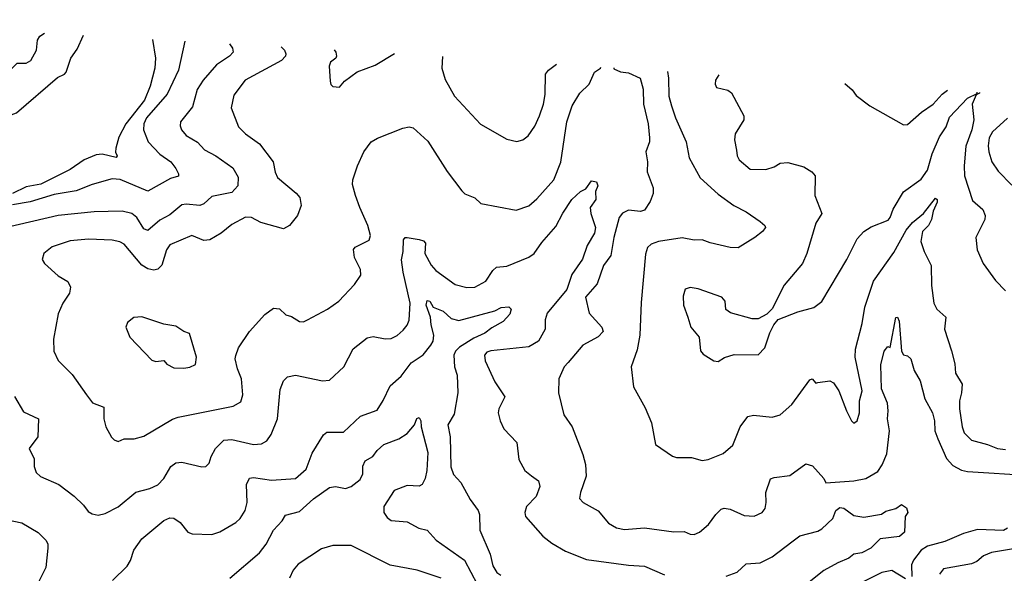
# Model space of a CAD drawing. Extents: x 1245432 to 1420865, y 606325 to 671314.
# Tile 120 of 256: x 1285832 to 1290770, y 665969 to 668748. Entities that reach past the tile are written whole.
import ezdxf

# ---------------------------------------------------------------- set-up
doc = ezdxf.new("R2010")
doc.units = 0

msp = doc.modelspace()

# ---------------------------------------------------------------- linework, layer by layer
at = {"layer": '0CON20XD'}
for points in [[(1284831.7, 668748.3), (1284871.5, 668641.5), (1284919.4, 668595), (1284965.4, 668525.4), (1285015, 668473.3), (1285035, 668437.5), (1285097.1, 668165), (1285135, 668098), (1285158, 668075), (1285215, 668014.3), (1285305, 668006.2), (1285355, 668021.8), (1285435, 668033.1), (1285635.2, 668164.9), (1285701.7, 668238.3), (1285815, 668280.9), (1286021.7, 668458.3), (1286055.8, 668474.2), (1286065.4, 668485), (1286088.8, 668555), (1286120.4, 668599.6), (1286151.6, 668669.7)], [(1285112.3, 668730.8), (1285125.5, 668705.5), (1285175, 668660.8), (1285209.4, 668619.4), (1285246.1, 668596.1), (1285265.4, 668575.4), (1285309.2, 668475), (1285315.7, 668445), (1285319.2, 668425), (1285345, 668372.5), (1285375, 668342.5), (1285415, 668328.8), (1285455, 668330.8), (1285655, 668412.9), (1285784.7, 668495.3), (1285819.4, 668530.6), (1285865, 668529.6), (1285887, 668543), (1285916.4, 668595), (1285921.1, 668645), (1285932.9, 668665), (1285956.9, 668681.1)], [(1286884.1, 668626.8), (1286899.4, 668605), (1286902.5, 668585), (1286884.2, 668565), (1286818.8, 668521.2), (1286752.1, 668445), (1286722.7, 668397.3), (1286699.1, 668310.9), (1286637.5, 668235), (1286635.8, 668215), (1286642.5, 668195), (1286667.2, 668167.2), (1286724.1, 668134.1), (1286758.6, 668095), (1286815.3, 668065.3), (1286900.8, 668005), (1286927.9, 667957.9), (1286926.2, 667915), (1286895, 667881.1), (1286795, 667860), (1286755.3, 667824.7), (1286735.3, 667814.7), (1286667.2, 667822.8), (1286645, 667818.5), (1286585, 667768.6), (1286535, 667742.2), (1286475, 667690.5), (1286455, 667697.8), (1286418.7, 667755), (1286394.4, 667775.6), (1286345, 667786.9), (1286205, 667784.1), (1286025, 667765.3), (1285685, 667686.4)], [(1286497.1, 668649.5), (1286512.8, 668555), (1286509.8, 668505), (1286486.2, 668415), (1286457.5, 668345), (1286364.8, 668225), (1286328.5, 668158.5), (1286313.4, 668103.4), (1286313.1, 668083.1), (1286320.8, 668065), (1286315, 668056.2), (1286245, 668073.4), (1286215, 668070.2), (1286154.8, 668045.2), (1286084.5, 667995.5), (1285937.6, 667922.4), (1285865, 667910), (1285795, 667876.3)], [(1286659.4, 668640), (1286628, 668495), (1286571.5, 668375), (1286468.1, 668255), (1286454.7, 668225), (1286452.9, 668195), (1286476.5, 668135), (1286535, 668072.7), (1286589.4, 668035), (1286615, 668001.2), (1286628.5, 667975), (1286627.5, 667962.5), (1286588.5, 667951.5), (1286475, 667887.9), (1286335, 667945.3), (1286295, 667950), (1286195, 667921.2), (1286115, 667888.8), (1286005, 667871.1), (1285885, 667834.4), (1285795, 667818.4)], [(1287143, 668611.6), (1287160.6, 668595), (1287167, 668577), (1287164.3, 668565), (1287145, 668543.6), (1286962.9, 668445), (1286905, 668368.8), (1286892.9, 668305), (1286929.7, 668209.7), (1286965, 668175.7), (1287035, 668124.4), (1287103.1, 668035), (1287112.4, 667982.4), (1287125.3, 667955.3), (1287217.7, 667877.7), (1287236, 667856), (1287242.7, 667815), (1287224.6, 667765), (1287185, 667715.4), (1287155, 667699.2), (1287040.5, 667730.5), (1286993.8, 667755), (1286965, 667757.3), (1286895, 667720.6), (1286843, 667677), (1286785, 667643.1), (1286755, 667640.4), (1286695, 667664.7), (1286585, 667618.5), (1286567.4, 667592.6), (1286545, 667516.2), (1286525, 667496), (1286505, 667491.4), (1286475, 667498.1), (1286445, 667516.5), (1286355, 667620.9), (1286333.5, 667633.5), (1286295, 667642.3), (1286176.4, 667646.4), (1286085, 667637.4), (1285995, 667608.2), (1285952.5, 667575), (1285944, 667545), (1285956, 667525), (1286025, 667462.5), (1286073.2, 667433.2), (1286085.8, 667405.8), (1286080.8, 667375), (1286047.5, 667325), (1286025, 667272.5), (1286002, 667145), (1286003.3, 667085), (1286025, 667037.5), (1286095, 666966.7), (1286167.5, 666865), (1286196.2, 666825), (1286253, 666803), (1286254.4, 666745), (1286264.3, 666705), (1286292.1, 666652.1), (1286305, 666638.8), (1286325, 666631.2), (1286355, 666643.8), (1286405.9, 666644.1), (1286455, 666657.5), (1286597.6, 666742.4), (1286626.4, 666753.6), (1286902.4, 666807.6), (1286940.3, 666829.7), (1286951.4, 666865), (1286944.3, 666945), (1286923.6, 666995), (1286912.5, 667045), (1286915, 667062.5), (1286928.8, 667101.2), (1286985, 667182.9), (1287061.1, 667268.9), (1287105, 667300), (1287135, 667296.2), (1287165.9, 667265.9), (1287195, 667257.5), (1287235, 667232.9), (1287255, 667232), (1287275, 667242), (1287375.4, 667294.6), (1287432, 667335), (1287511.7, 667418.3), (1287543.3, 667465), (1287541.2, 667495), (1287511.2, 667555), (1287506.7, 667595), (1287514.3, 667605.7), (1287585, 667641.2), (1287590.6, 667665), (1287578.1, 667715), (1287537.1, 667805), (1287516.4, 667866.4), (1287501.7, 667921.7), (1287501.8, 667945), (1287525.4, 668015), (1287557.9, 668085), (1287595, 668134.3), (1287626.2, 668153.8), (1287753.8, 668203.8), (1287785, 668210), (1287805.7, 668205.7), (1287878, 668138), (1287975, 667986.2), (1288048.9, 667888.9), (1288065, 667873.8), (1288114.1, 667854.1), (1288145, 667826.2), (1288321.7, 667791.7), (1288385, 667814.2), (1288425, 667849.2), (1288510, 667945), (1288546.4, 668033.6), (1288575.2, 668234.8), (1288603.4, 668316.6), (1288641.1, 668378.9), (1288688.4, 668425), (1288714.8, 668485.2), (1288744.6, 668505.4), (1288746, 668510.5)], [(1287408.3, 668596.1), (1287417.9, 668585), (1287421.5, 668565), (1287417.3, 668555), (1287391.2, 668535), (1287383.8, 668515), (1287389.3, 668439.3), (1287393, 668423), (1287403, 668413), (1287435, 668410), (1287460.3, 668439.7), (1287525, 668486.2), (1287615, 668520), (1287710.9, 668578.3)], [(1287952.4, 668563.7), (1287948.9, 668505), (1287965, 668448.8), (1288012, 668365), (1288143.2, 668223.2), (1288275, 668148.1), (1288325, 668136.9), (1288355, 668145.7), (1288381.4, 668165), (1288415, 668213.8), (1288438.1, 668265), (1288458.6, 668325), (1288467, 668373), (1288468.1, 668475), (1288484.3, 668495), (1288523.5, 668525.5)], [(1288811.7, 668506.1), (1288811.2, 668501.2), (1288845, 668486.7), (1288885, 668481.1), (1288943.8, 668455), (1288958.9, 668398.9), (1288961.1, 668325), (1288983.1, 668225), (1288990.9, 668155), (1288990, 668135), (1288971.3, 668085), (1288980.8, 668035), (1288977.9, 667985), (1289009.6, 667905), (1289009.2, 667875), (1288993.6, 667835), (1288965, 667791.5), (1288945, 667786.2), (1288885, 667791.5), (1288855, 667777.1), (1288838.9, 667755), (1288811.3, 667655), (1288797.1, 667565), (1288760.5, 667515), (1288727.8, 667422.2), (1288669.5, 667355), (1288688.5, 667275), (1288752.2, 667205), (1288757.4, 667182.6), (1288733.8, 667156.2), (1288655.7, 667115), (1288581.8, 667028.2), (1288561.9, 667005), (1288535.8, 666945), (1288534.3, 666875), (1288560.6, 666765), (1288602.9, 666705), (1288656.4, 666566.4), (1288670, 666515), (1288673, 666457), (1288644.4, 666375.6), (1288640, 666345), (1288657.5, 666325), (1288733, 666283), (1288785, 666220.8), (1288825, 666197.5), (1288865, 666188.6), (1288965, 666197.9), (1289113, 666177), (1289165, 666179.2), (1289195, 666165.6), (1289215, 666164.4), (1289242, 666175), (1289286.1, 666213.9), (1289322.9, 666265), (1289349.3, 666290.7), (1289365, 666295.5), (1289395, 666290.9), (1289465, 666260), (1289515, 666255.7), (1289556, 666275), (1289570, 666295), (1289575.5, 666325), (1289574.4, 666375), (1289596.8, 666443.2), (1289615, 666450.8), (1289695, 666459.4), (1289775, 666519.2), (1289808.2, 666508.2), (1289864, 666445), (1289875, 666424), (1290015, 666433.4), (1290075, 666444.6), (1290135, 666481.1), (1290156.8, 666513.2), (1290181, 666569), (1290193.5, 666685), (1290183.8, 666745), (1290187.7, 666785), (1290183.5, 666823.5), (1290154.3, 666895), (1290150.9, 667015), (1290168, 667085), (1290185, 667107.5), (1290197.5, 667102.5), (1290225, 667254), (1290235, 667254.2), (1290242.7, 667235), (1290254.3, 667084.3), (1290265, 667066.7), (1290285, 667061.2), (1290300.8, 667045), (1290317.4, 666987.4), (1290348.7, 666935), (1290372.1, 666845), (1290409.5, 666775), (1290420.5, 666735), (1290422.1, 666685), (1290436.4, 666645), (1290479.6, 666545), (1290510.9, 666510.9), (1290555, 666487.3), (1290585, 666479.7), (1290905, 666459.7)], [(1289081, 668488.1), (1289086, 668455), (1289087.9, 668365), (1289101.5, 668315), (1289121.1, 668255), (1289174.2, 668135), (1289188.9, 668055), (1289244.4, 667955), (1289335, 667872.5), (1289414.2, 667815), (1289475, 667784.4), (1289546.2, 667735), (1289568.8, 667715), (1289572, 667705), (1289557.5, 667685), (1289518.6, 667655), (1289435, 667603.1), (1289395, 667604.4), (1289295, 667627.8), (1289255, 667643.3), (1289215, 667642.3), (1289155, 667653), (1289036, 667634), (1288998, 667622), (1288980.6, 667605), (1288969.6, 667570.4), (1288949.1, 667329.1), (1288941.2, 667165), (1288929.1, 667090.9), (1288898.6, 667005), (1288910, 666905), (1288969.2, 666799.2), (1289000.6, 666725), (1289021.2, 666615), (1289105, 666556.7), (1289125, 666550), (1289200.7, 666550.7), (1289255, 666536), (1289285, 666540.8), (1289359.4, 666570.6), (1289407.6, 666612.4), (1289445.7, 666705), (1289483.5, 666756.5), (1289512.4, 666762.4), (1289605, 666752.5), (1289645, 666764.4), (1289705, 666816.9), (1289795, 666940), (1289806.2, 666946.2), (1289823.9, 666923.9), (1289835, 666926.2), (1289895, 666935.8), (1289913.8, 666925), (1289940.8, 666885), (1289978, 666785), (1290003.9, 666733.9), (1290015, 666722.5), (1290032.5, 666735), (1290043.3, 666775), (1290044, 666835), (1290057.8, 666885), (1290022.7, 667055), (1290023.6, 667093.6), (1290057.4, 667222.6), (1290070.7, 667305), (1290113.9, 667435), (1290215, 667579.5), (1290277.9, 667692.1), (1290309.1, 667730.9), (1290364.3, 667775.7), (1290425, 667852), (1290433.8, 667845), (1290432.5, 667832.5), (1290412.4, 667787.6), (1290404.7, 667745.3), (1290389.6, 667715), (1290360, 667685), (1290352, 667635), (1290368, 667585), (1290402.7, 667515), (1290404.6, 667414.6), (1290416.9, 667325), (1290431.4, 667295), (1290476, 667255), (1290469.2, 667195), (1290505.7, 667085.7), (1290520.9, 667020.9), (1290525, 666973.3), (1290557.9, 666917.9), (1290555.7, 666875.7), (1290544.5, 666835), (1290544.5, 666795), (1290557.8, 666705), (1290568.9, 666675), (1290605, 666637.8), (1290685, 666616.4), (1290735, 666595.4), (1290775, 666591.2)], [(1289338.2, 668470.8), (1289321.2, 668445), (1289320, 668425), (1289327, 668407), (1289384.1, 668394.1), (1289401.7, 668381.7), (1289462.9, 668265), (1289462.9, 668245), (1289420.6, 668175), (1289417.1, 668145), (1289427.3, 668092.7), (1289430, 668065), (1289440.4, 668045), (1289495, 667998.1), (1289574.3, 667995.7), (1289615, 668010), (1289645, 668028.8), (1289685, 668031.2), (1289765, 668009.2), (1289804.3, 667984.3), (1289820.8, 667965), (1289820, 667865), (1289854, 667775), (1289825, 667727.5), (1289780, 667575), (1289757.5, 667525), (1289666.2, 667415), (1289605, 667297.5), (1289579.2, 667270.8), (1289535, 667246.7), (1289505, 667246.2), (1289395.9, 667275.9), (1289372.9, 667292.9), (1289370, 667335), (1289353.8, 667355), (1289235, 667398), (1289195, 667404), (1289170, 667395), (1289158.8, 667361.2), (1289161.4, 667315), (1289182.9, 667255), (1289197.5, 667205), (1289240, 667155), (1289246, 667086), (1289259.5, 667069.5), (1289312.5, 667035), (1289335, 667032), (1289367.3, 667052.7), (1289415, 667068), (1289535, 667066.7), (1289568.3, 667101.7), (1289594.1, 667175.9), (1289613.9, 667216.1), (1289635, 667242.5), (1289735, 667281.2), (1289815, 667303.8), (1289855, 667333.3), (1289980.6, 667545), (1290031.2, 667648.8), (1290065.6, 667684.4), (1290102.4, 667707.6), (1290187.8, 667742.2), (1290197.9, 667755), (1290212.2, 667797.8), (1290265, 667884.5), (1290352.3, 667947.7), (1290385, 667992.2), (1290407.7, 668075), (1290445, 668159.4), (1290478.9, 668211.1), (1290495, 668258.2), (1290585, 668353.5), (1290633, 668377), (1290633.9, 668383.9)], [(1289969.3, 668428.5), (1290006.7, 668396.7), (1290027.3, 668367.3), (1290095.4, 668315.4), (1290265, 668220.6), (1290285, 668222.9), (1290355, 668284.4), (1290413.3, 668325), (1290457.8, 668375), (1290485.1, 668393.9)], [(1290646.2, 668383.1), (1290645, 668380), (1290628.3, 668371.7), (1290608.6, 668325), (1290617.5, 668245), (1290606.6, 668195), (1290577, 668113), (1290567.8, 668015), (1290570.8, 667965), (1290610.2, 667840.2), (1290662, 667795), (1290674, 667765), (1290671.4, 667745), (1290627.1, 667655), (1290633.4, 667593.4), (1290664.2, 667525), (1290725, 667438.8), (1290775, 667388)], [(1290786, 668254), (1290711.1, 668185), (1290694.7, 668155), (1290688.9, 668115), (1290691.8, 668085), (1290707.7, 668035), (1290738.5, 667988.5), (1290808.1, 667918.1)], [(1285806, 666856), (1285850.2, 666780.2), (1285925.8, 666745), (1285923.1, 666655), (1285880, 666595), (1285904.1, 666544.1), (1285904.2, 666505), (1285914, 666475), (1285936.7, 666455), (1286028, 666415), (1286105, 666355.7), (1286151.7, 666311.7), (1286175, 666280), (1286195, 666268), (1286225, 666260.8), (1286260.3, 666269.7), (1286325, 666302.9), (1286415, 666377.1), (1286485, 666394.4), (1286525, 666413.3), (1286555, 666444.4), (1286589.5, 666505), (1286615, 666524.5), (1286645, 666527.3), (1286745.7, 666504.3), (1286765, 666506), (1286781.7, 666521.7), (1286792, 666555), (1286814.5, 666595), (1286855, 666636.9), (1286895, 666641.3), (1287005, 666616.5), (1287045, 666619.4), (1287070.8, 666635), (1287093.8, 666666.2), (1287124.4, 666745), (1287137.8, 666892.2), (1287154.6, 666935.4), (1287174.5, 666955.5), (1287215, 666964.2), (1287350, 666935), (1287385, 666939.4), (1287457.1, 667005), (1287504.7, 667095.3), (1287575, 667151.4), (1287605, 667158.1), (1287665, 667145.8), (1287695, 667147.5), (1287725, 667162.9), (1287755, 667190), (1287775.3, 667214.7), (1287785, 667240), (1287790.6, 667325), (1287755, 667481.4), (1287747, 667543), (1287755.3, 667585), (1287756.2, 667643.8), (1287765, 667654.2), (1287775, 667654.4), (1287835, 667644.4), (1287857.6, 667637.6), (1287866.9, 667626.9), (1287863.5, 667575), (1287895, 667516.5), (1287919.3, 667489.3), (1288015, 667418.5), (1288075, 667404.5), (1288115, 667405.6), (1288169.4, 667435), (1288205, 667490), (1288223.9, 667506.1), (1288275, 667511.8), (1288385, 667556.8), (1288411.8, 667575), (1288450.4, 667629.6), (1288520.4, 667709.6), (1288555, 667777.1), (1288600.6, 667845), (1288645, 667886), (1288671.2, 667898.8), (1288700, 667940), (1288725, 667933.8), (1288731.1, 667915), (1288719.4, 667885), (1288721.4, 667845), (1288693.5, 667805), (1288695.5, 667775.5), (1288719.3, 667705), (1288715, 667676), (1288677.5, 667615), (1288655, 667545.5), (1288601.2, 667468.8), (1288575.7, 667394.3), (1288477.9, 667275), (1288467.8, 667242.2), (1288467.8, 667195), (1288433.5, 667135), (1288385, 667106.2), (1288195, 667086.7), (1288175, 667080), (1288162.5, 667065), (1288165.8, 667035), (1288215, 666930), (1288265.7, 666855), (1288234.1, 666794.1), (1288230.8, 666775), (1288240.8, 666735), (1288260, 666695), (1288325.5, 666625.5), (1288335, 666540), (1288366, 666485), (1288399.1, 666459.1), (1288433.4, 666433.4), (1288440.6, 666405), (1288421.9, 666355), (1288374, 666305), (1288365.8, 666275), (1288369.2, 666255), (1288455.5, 666155.5), (1288500.9, 666120.9), (1288569.6, 666079.6), (1288675, 666038.5), (1288885, 666010), (1288965, 666005.5), (1289065, 665960.9)], [(1286297.2, 665932.8), (1286370.6, 666005), (1286387.1, 666032.9), (1286403.5, 666085), (1286445, 666143.1), (1286555.3, 666234.7), (1286585, 666247.3), (1286605.3, 666245.3), (1286637.1, 666225), (1286675, 666175.8), (1286696.8, 666166.8), (1286795, 666164.3), (1286835, 666177.1), (1286916.2, 666225), (1286938, 666245), (1286962.5, 666285), (1286973.3, 666325), (1286968.8, 666415), (1286984, 666446), (1287005, 666450), (1287095, 666437.5), (1287215, 666444.4), (1287268.5, 666491.5), (1287297.8, 666572.2), (1287355.7, 666664.3), (1287371.7, 666678.3), (1287455, 666677.5), (1287541.3, 666758.7), (1287625, 666788.8), (1287655, 666836), (1287690, 666910), (1287745, 666959.1), (1287795, 667025.5), (1287855, 667065.5), (1287893.9, 667115), (1287905.3, 667135), (1287909.1, 667165), (1287895, 667216.2), (1287892.6, 667255), (1287870.4, 667315), (1287875, 667338.8), (1287888, 667335), (1287905.8, 667305.8), (1287955.8, 667285), (1287995, 667247.7), (1288035, 667238.2), (1288215, 667286.9), (1288246.9, 667303.1), (1288285, 667306.4), (1288297.3, 667295), (1288289.3, 667270.7), (1288256.1, 667233.9), (1288198.9, 667201.1), (1288165, 667174.8), (1288110.1, 667149.9), (1288037.3, 667105), (1288017.9, 667085), (1288009.2, 667065), (1288013.1, 667005), (1288025.4, 666964.6), (1288028.8, 666875), (1288011.3, 666768.7), (1287978.9, 666715), (1287990.2, 666655), (1287994.2, 666504.2), (1288008.2, 666465), (1288044.5, 666425), (1288090.4, 666340.4), (1288131.8, 666285), (1288137.9, 666265), (1288139.5, 666185), (1288192.1, 666065), (1288205, 666006), (1288225, 665973.1), (1288245, 665959.4)], [(1286655, 666998.6), (1286685, 667004.3), (1286712.9, 667017.1), (1286718.9, 667055), (1286683.8, 667173.8), (1286655, 667182.5), (1286615, 667209.4), (1286555, 667219.4), (1286445, 667256), (1286405, 667253.3), (1286371.7, 667228.3), (1286364.1, 667204.1), (1286383.8, 667155), (1286495, 667038.8), (1286515, 667032.9), (1286555, 667036.7), (1286569.3, 667019.3), (1286605, 667001.4), (1286655, 666998.6)], [(1286885.3, 665944.7), (1287035, 666072.3), (1287067.6, 666115), (1287104.4, 666185.6), (1287148.1, 666231.9), (1287165, 666260.6), (1287235, 666279.2), (1287305, 666343.4), (1287385, 666400.5), (1287415, 666405.5), (1287465, 666394.4), (1287495, 666404.4), (1287539.7, 666440.3), (1287552, 666468), (1287552.8, 666507.2), (1287565, 666533.8), (1287603.3, 666555), (1287624, 666585), (1287658.8, 666615), (1287733.3, 666645), (1287775, 666670.8), (1287811.4, 666715), (1287823.3, 666746.7), (1287835, 666751.4), (1287844.4, 666735), (1287845.7, 666705), (1287879.5, 666575), (1287874.5, 666485.5), (1287865.5, 666444.5), (1287850, 666415), (1287835, 666406.9), (1287775, 666410.3), (1287710, 666385), (1287657.3, 666305), (1287658.4, 666275), (1287675, 666249.2), (1287695, 666234.1), (1287775, 666227.5), (1287833.6, 666196.4), (1287875.6, 666185.6), (1287920, 666135), (1288063.1, 666035), (1288126, 665914)], [(1289375, 665954.6), (1289430, 665975), (1289475, 666016.7), (1289545, 666022.2), (1289605, 666051.5), (1289705, 666127.9), (1289745, 666157.9), (1289835, 666181.5), (1289855, 666192.2), (1289909.2, 666245), (1289925.7, 666285), (1289945, 666300), (1289965, 666296.7), (1290015, 666259.2), (1290065, 666251.4), (1290154, 666266), (1290175, 666281.2), (1290225, 666294), (1290255, 666313.8), (1290278.6, 666298.6), (1290286.7, 666275), (1290272.5, 666255), (1290269.2, 666175), (1290244.5, 666154.5), (1290147.5, 666142.5), (1290100, 666095), (1290055, 666072.2), (1290015, 666065.8), (1289990, 666045), (1289935, 666022.4), (1289865, 665982.6), (1289790.8, 665925)], [(1285705, 666251.5), (1285843.1, 666223.1), (1285925, 666174.3), (1285964.6, 666134.6), (1285973.1, 666115), (1285973.5, 666095), (1285962.1, 665997.9), (1285925.8, 665925)], [(1290786.4, 666195), (1290765, 666183.9), (1290635, 666189.5), (1290565, 666169.6), (1290471.3, 666128.7), (1290385, 666105.3), (1290353.6, 666085), (1290313.8, 666035), (1290305, 666012.5), (1290306.6, 665953.4)], [(1287945, 665944.1), (1287825, 665984.4), (1287690.5, 666010.5), (1287495, 666108.4), (1287402, 666108), (1287345, 666092.9), (1287228.4, 666015), (1287203.7, 665985), (1287184.2, 665945)], [(1290915, 666109.5), (1290705, 666072.9), (1290665, 666056.4), (1290631.3, 666028.7), (1290605, 666016.2), (1290465, 665991.8), (1290445.5, 665965)], [(1290275, 665940.9), (1290205, 665983.6), (1290155, 665973.5), (1290055, 665923.2)]]:
    msp.add_lwpolyline(points, dxfattribs=at)

doc.saveas('drawing.dxf')
